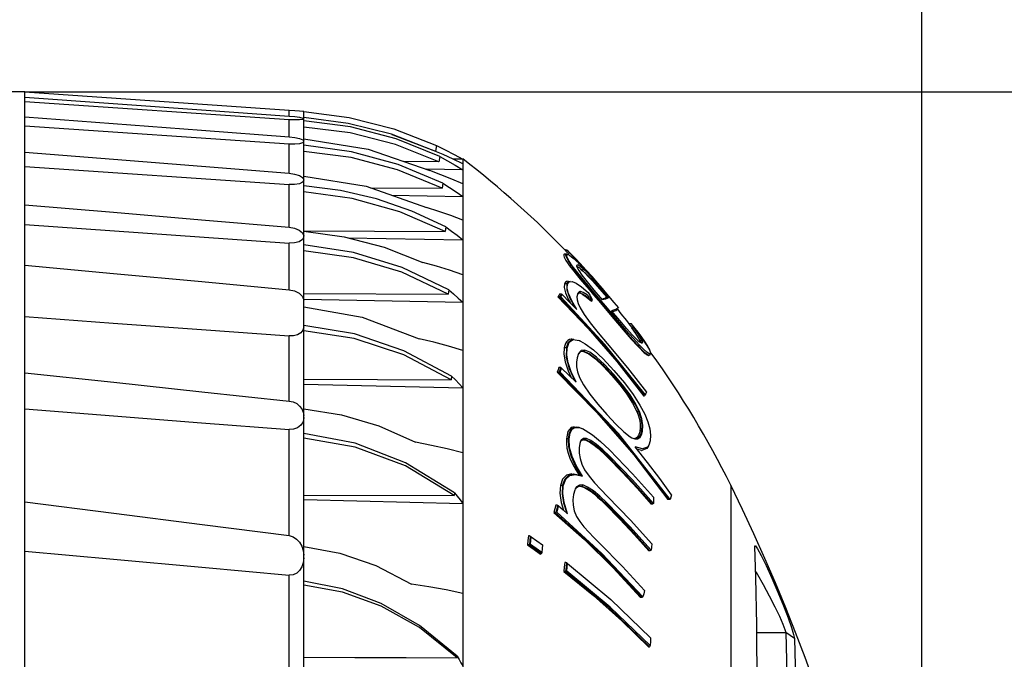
# Model space of a CAD drawing. Extents: x 0 to 420, y 0 to 297.
# Tile 20 of 65: x 113 to 129, y 236 to 246. Entities that reach past the tile are written whole.
import ezdxf

# ---------------------------------------------------------------- set-up
doc = ezdxf.new("R2010")
doc.units = 0
doc.header["$LTSCALE"] = 23.1
doc.layers.get('0').update_dxf_attribs({"linetype": 'CONTINUOUS'})
doc.layers.add('DIM_PILOTEES', color=7, linetype='CONTINUOUS')
doc.dimstyles.get("Standard").update_dxf_attribs({"dimtxt": 2.5, "dimasz": 2.5, "dimexe": 1.25, "dimexo": 0.625, "dimtad": 1, "dimcen": 2.5, "dimazin": 3, "dimtfac": 1, "dimtmove": 0, "dimatfit": 3})

# ---------------------------------------------------------------- blocks, each defined once
blk = doc.blocks.new('_FILLED')
at = {"color": 0, "linetype": 'BYBLOCK'}
blk.add_solid([(0, 0), (-1, 0.1429), (-1, -0.1429)], dxfattribs=at)
blk = doc.blocks.new('*D4')
at = {"layer": 'DIM_PILOTEES', "color": 2, "linetype": 'CONTINUOUS'}
for p, q in [((113.15, 244.945), (168.725, 244.945)), ((166.725, 244.945), (166.725, 200.61)), ((166.725, 156.275), (166.725, 200.61)), ((107.179, 156.275), (168.725, 156.275))]:
    blk.add_line(p, q, dxfattribs=at)
at = {"layer": 'DIM_PILOTEES', "color": 2, "linetype": 'CONTINUOUS', "xscale": 3.5, "yscale": 3.5, "zscale": 3.5}
for p, rotation in [((166.725, 244.945), 90.0000000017), ((166.725, 156.275), 270.0000000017)]:
    blk.add_blockref('_FILLED', p, dxfattribs=dict(at, rotation=rotation))
blk = doc.blocks.new('*D9')
at = {"layer": 'DIM_PILOTEES', "color": 2, "linetype": 'CONTINUOUS'}
for p, q in [((59.135, 242.201), (59.135, 275.69)), ((127.616, 225.385), (127.616, 275.69)), ((59.135, 273.69), (93.375, 273.69)), ((127.616, 273.69), (93.375, 273.69))]:
    blk.add_line(p, q, dxfattribs=at)
at = {"layer": 'DIM_PILOTEES', "color": 2, "linetype": 'CONTINUOUS', "xscale": 3.5, "yscale": 3.5, "zscale": 3.5}
for p, rotation in [((59.135, 273.69), 180.0000000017), ((127.616, 273.69), 1.7e-09)]:
    blk.add_blockref('_FILLED', p, dxfattribs=dict(at, rotation=rotation))

msp = doc.modelspace()

# ---------------------------------------------------------------- linework, layer by layer
at = {"color": 7, "linetype": 'CONTINUOUS'}
for p, q in [((113.15, 244.945), (111.35, 244.945)), ((113.15, 234.873), (113.15, 244.942)), ((117.414, 244.643), (113.15, 244.94)), ((117.414, 244.494), (113.15, 244.785)), ((117.414, 244.552), (117.414, 244.643)), ((117.632, 244.521), (117.65, 244.51)), ((117.65, 244.513), (117.65, 244.625)), ((117.414, 244.101), (113.15, 244.39)), ((117.414, 244.218), (117.414, 244.494)), ((117.504, 244.49), (117.414, 244.494)), ((117.65, 244.506), (117.632, 244.497)), ((117.65, 241.6), (117.65, 244.51)), ((119.068, 244.257), (119.088, 244.252)), ((119.088, 244.252), (119.773, 243.989)), ((117.414, 243.629), (117.414, 244.101)), ((117.58, 244.191), (117.632, 244.17)), ((117.631, 244.121), (117.58, 244.106)), ((117.65, 244.141), (117.631, 244.121)), ((117.632, 244.17), (117.65, 244.149)), ((119.791, 244.076), (119.773, 243.989)), ((119.773, 243.989), (119.765, 243.989)), ((119.842, 243.901), (119.827, 243.816)), ((113.15, 243.738), (117.414, 243.448)), ((119.827, 243.816), (119.26, 243.82)), ((120.213, 243.857), (120.057, 243.86)), ((120.09, 243.76), (120.213, 243.683)), ((120.213, 243.857), (120.213, 231.978)), ((120.213, 243.683), (119.624, 243.694)), ((117.414, 242.759), (117.414, 243.448)), ((117.631, 243.485), (117.579, 243.461)), ((117.631, 243.563), (117.65, 243.529)), ((117.65, 243.517), (117.631, 243.485)), ((119.892, 243.47), (119.879, 243.389)), ((118.723, 243.397), (119.879, 243.389)), ((119.065, 243.277), (120.213, 243.256)), ((120.106, 243.331), (120.213, 243.256)), ((113.15, 242.801), (117.414, 242.504)), ((117.63, 242.671), (117.65, 242.623)), ((117.65, 242.702), (119.93, 242.689)), ((119.94, 242.764), (119.93, 242.689)), ((117.414, 241.75), (117.414, 242.504)), ((117.65, 242.607), (117.63, 242.561)), ((118.358, 242.591), (120.213, 242.556)), ((121.856, 242.325), (121.85, 242.324)), ((121.885, 242.324), (121.85, 242.324)), ((121.892, 242.325), (121.856, 242.325)), ((121.872, 242.4), (121.869, 242.401)), ((121.878, 242.396), (121.872, 242.4)), ((121.878, 242.396), (121.872, 242.396)), ((121.877, 242.309), (121.885, 242.324)), ((121.878, 242.396), (121.889, 242.391)), ((121.907, 242.371), (121.878, 242.396)), ((121.885, 242.324), (121.891, 242.325)), ((121.885, 242.324), (121.896, 242.32)), ((121.887, 242.305), (121.896, 242.32)), ((121.918, 242.367), (121.889, 242.391)), ((121.896, 242.32), (121.918, 242.317)), ((121.954, 242.325), (121.907, 242.371)), ((121.918, 242.317), (121.932, 242.31)), ((121.932, 242.31), (121.995, 242.262)), ((122.018, 242.256), (121.954, 242.325)), ((121.97, 242.139), (121.936, 242.139)), ((121.97, 242.139), (121.98, 242.137)), ((122.056, 242.025), (121.97, 242.139)), ((121.995, 242.262), (122.089, 242.174)), ((122.097, 242.169), (122.018, 242.256)), ((122.108, 242.172), (122.029, 242.256)), ((122.057, 242.15), (122.05, 242.144)), ((122.077, 242.148), (122.057, 242.15)), ((122.089, 242.174), (122.189, 242.071)), ((122.128, 242.134), (122.097, 242.169)), ((122.203, 242.069), (122.108, 242.172)), ((122.067, 242.026), (121.98, 242.137)), ((122.066, 242.122), (122.052, 242.126)), ((122.056, 242.108), (122.083, 242.059)), ((122.098, 242.103), (122.066, 242.122)), ((122.145, 242.063), (122.098, 242.103)), ((122.114, 242.084), (122.138, 242.063)), ((122.145, 242.063), (122.138, 242.063)), ((122.138, 242.063), (122.185, 242.017)), ((122.145, 242.063), (122.156, 242.087)), ((122.192, 242.061), (122.203, 242.069)), ((121.854, 241.846), (121.849, 241.786)), ((121.868, 241.871), (121.854, 241.846)), ((121.89, 241.846), (121.854, 241.846)), ((121.89, 241.846), (121.917, 241.883)), ((121.89, 241.846), (121.89, 241.752)), ((121.89, 241.846), (121.9, 241.842)), ((121.917, 241.883), (121.945, 241.89)), ((122.217, 241.88), (122.328, 241.745)), ((117.65, 241.691), (119.979, 241.679)), ((119.988, 241.747), (119.979, 241.679)), ((121.773, 241.679), (121.76, 241.659)), ((121.793, 241.679), (121.773, 241.679)), ((121.808, 241.677), (121.793, 241.679)), ((121.807, 241.654), (121.818, 241.672)), ((121.818, 241.672), (121.808, 241.677)), ((121.849, 241.786), (121.87, 241.699)), ((121.87, 241.699), (121.92, 241.586)), ((121.89, 241.752), (121.94, 241.616)), ((122.062, 241.675), (122.054, 241.636)), ((122.066, 241.685), (122.062, 241.675)), ((122.067, 241.689), (122.066, 241.685)), ((122.091, 241.717), (122.083, 241.711)), ((122.102, 241.696), (122.095, 241.696)), ((122.102, 241.696), (122.097, 241.696)), ((122.102, 241.696), (122.113, 241.721)), ((122.146, 241.681), (122.102, 241.696)), ((122.156, 241.706), (122.113, 241.721)), ((122.14, 241.68), (122.205, 241.637)), ((122.211, 241.64), (122.146, 241.681)), ((122.323, 241.668), (122.4, 241.577)), ((122.328, 241.745), (122.46, 241.586)), ((122.504, 241.48), (122.329, 241.689)), ((122.515, 241.49), (122.34, 241.697)), ((122.455, 241.724), (122.534, 241.632)), ((122.478, 241.751), (122.652, 241.546)), ((122.572, 241.641), (122.531, 241.692)), ((117.629, 241.643), (117.65, 241.58)), ((117.65, 241.6), (120.213, 241.548)), ((117.65, 233.146), (117.65, 241.58)), ((121.76, 241.659), (121.747, 241.639)), ((121.77, 241.639), (121.747, 241.639)), ((121.747, 241.639), (122.234, 241.127)), ((121.77, 241.639), (121.784, 241.641)), ((122.491, 240.862), (121.77, 241.639)), ((121.795, 241.637), (121.784, 241.641)), ((121.795, 241.637), (121.807, 241.654)), ((122.505, 240.87), (121.795, 241.637)), ((121.92, 241.586), (121.943, 241.544)), ((121.94, 241.616), (122.025, 241.458)), ((122.051, 241.431), (121.971, 241.572)), ((122.073, 241.529), (122.106, 241.458)), ((122.205, 241.637), (122.287, 241.568)), ((122.299, 241.568), (122.211, 241.64)), ((122.295, 241.568), (122.287, 241.568)), ((122.298, 241.577), (122.302, 241.596)), ((122.299, 241.568), (122.298, 241.577)), ((122.4, 241.577), (122.483, 241.48)), ((122.478, 241.602), (122.453, 241.595)), ((122.552, 241.632), (122.534, 241.632)), ((122.574, 241.632), (122.552, 241.632)), ((122.652, 241.546), (122.722, 241.46)), ((122.504, 241.48), (122.483, 241.48)), ((122.483, 241.48), (122.651, 241.28)), ((122.504, 241.48), (122.515, 241.49)), ((122.676, 241.274), (122.504, 241.48)), ((122.687, 241.286), (122.515, 241.49)), ((122.691, 241.435), (122.611, 241.409)), ((122.744, 241.252), (122.611, 241.409)), ((122.68, 241.41), (122.625, 241.393)), ((122.71, 241.433), (122.68, 241.41)), ((122.721, 241.457), (122.691, 241.435)), ((122.722, 241.46), (122.721, 241.457)), ((122.919, 241.203), (122.893, 241.203)), ((122.933, 241.201), (122.919, 241.203)), ((122.953, 241.177), (122.933, 241.201)), ((122.234, 241.127), (122.697, 240.592)), ((122.97, 241.136), (122.932, 241.136)), ((122.932, 241.136), (122.997, 241.045)), ((122.953, 241.148), (122.939, 241.148)), ((122.973, 241.153), (122.953, 241.177)), ((122.953, 241.148), (122.966, 241.151)), ((122.958, 241.141), (122.953, 241.148)), ((122.966, 241.151), (122.973, 241.153)), ((123.035, 241.045), (122.97, 241.136)), ((123.041, 241.064), (122.973, 241.152)), ((122.997, 241.045), (123.044, 240.976)), ((123.035, 241.06), (123.119, 240.943)), ((123.081, 240.976), (123.035, 241.045)), ((123.099, 240.984), (123.041, 241.064)), ((117.414, 239.955), (117.414, 241.005)), ((121.895, 240.81), (121.931, 240.904)), ((121.931, 240.904), (121.995, 240.946)), ((121.971, 240.954), (121.963, 240.953)), ((121.995, 240.946), (122.088, 240.933)), ((122.077, 240.938), (122.088, 240.933)), ((122.088, 240.933), (122.112, 240.923)), ((122.113, 240.923), (122.1, 240.928)), ((123.154, 240.062), (122.505, 240.87)), ((122.93, 240.954), (123.036, 240.838)), ((123.046, 240.838), (122.952, 240.943)), ((123.058, 240.86), (122.964, 240.963)), ((123.044, 240.976), (123.07, 240.932)), ((123.107, 240.932), (123.07, 240.932)), ((123.07, 240.932), (123.076, 240.916)), ((123.076, 240.916), (123.078, 240.905)), ((123.116, 240.905), (123.078, 240.905)), ((123.107, 240.932), (123.081, 240.976)), ((123.148, 240.915), (123.099, 240.984)), ((123.103, 240.891), (123.109, 240.892)), ((123.114, 240.916), (123.107, 240.932)), ((123.109, 240.892), (123.114, 240.897)), ((123.116, 240.905), (123.114, 240.916)), ((123.114, 240.897), (123.116, 240.905)), ((121.884, 240.815), (121.849, 240.815)), ((121.884, 240.815), (121.895, 240.81)), ((122.077, 240.721), (122.056, 240.651)), ((122.12, 240.771), (122.077, 240.721)), ((122.182, 240.777), (122.12, 240.771)), ((122.171, 240.752), (122.145, 240.755)), ((122.171, 240.752), (122.162, 240.752)), ((122.171, 240.752), (122.182, 240.777)), ((123.146, 240.046), (122.491, 240.862)), ((123.046, 240.838), (123.036, 240.838)), ((123.046, 240.838), (123.058, 240.86)), ((123.126, 240.791), (123.058, 240.86)), ((123.179, 240.745), (123.126, 240.791)), ((123.232, 240.771), (123.214, 240.81)), ((123.226, 240.693), (123.238, 240.716)), ((123.231, 240.697), (123.243, 240.72)), ((123.243, 240.72), (123.238, 240.716)), ((122.697, 240.592), (123.133, 240.036)), ((123.221, 240.692), (123.204, 240.696)), ((123.226, 240.693), (123.221, 240.692)), ((123.231, 240.697), (123.226, 240.693)), ((121.75, 240.46), (121.735, 240.421)), ((121.759, 240.421), (121.735, 240.421)), ((121.735, 240.421), (122.376, 239.772)), ((121.763, 240.498), (121.75, 240.46)), ((121.759, 240.421), (121.772, 240.425)), ((122.401, 239.768), (121.759, 240.421)), ((121.782, 240.498), (121.763, 240.498)), ((121.784, 240.422), (121.772, 240.425)), ((121.79, 240.496), (121.782, 240.498)), ((121.784, 240.422), (121.796, 240.455)), ((122.723, 239.434), (121.784, 240.422)), ((121.797, 240.494), (121.79, 240.496)), ((121.796, 240.455), (121.808, 240.488)), ((121.808, 240.488), (121.797, 240.494)), ((121.911, 240.442), (121.956, 240.343)), ((122.479, 240.517), (122.618, 240.369)), ((117.65, 240.31), (120.028, 240.299)), ((120.034, 240.357), (120.028, 240.299)), ((122.638, 240.369), (122.618, 240.369)), ((122.638, 240.369), (122.65, 240.383)), ((117.65, 240.225), (120.213, 240.17)), ((123.164, 240.079), (123.154, 240.062)), ((123.174, 240.097), (123.164, 240.079)), ((123.174, 240.097), (123.174, 240.097)), ((123.141, 240.036), (123.133, 240.036)), ((123.141, 240.036), (123.146, 240.046)), ((123.154, 240.062), (123.146, 240.046)), ((117.642, 239.776), (117.65, 239.722)), ((122.376, 239.772), (122.972, 239.085)), ((122.997, 239.081), (122.401, 239.768)), ((123.051, 239.788), (123.022, 239.788)), ((123.091, 239.672), (123.051, 239.788)), ((123.051, 239.788), (123.063, 239.786)), ((123.103, 239.668), (123.063, 239.786)), ((117.637, 239.622), (117.601, 239.565)), ((117.65, 239.692), (117.637, 239.622)), ((117.414, 237.784), (117.414, 239.495)), ((122.028, 239.53), (122.095, 239.527)), ((122.041, 239.539), (122.084, 239.533)), ((122.084, 239.533), (122.095, 239.527)), ((122.095, 239.527), (122.16, 239.501)), ((122.16, 239.502), (122.145, 239.509)), ((122.16, 239.501), (122.189, 239.486)), ((123.1, 239.476), (123.07, 239.476)), ((123.1, 239.476), (123.112, 239.47)), ((121.919, 239.344), (121.884, 239.344)), ((121.919, 239.344), (121.93, 239.34)), ((122.113, 239.308), (122.1, 239.269)), ((122.122, 239.323), (122.113, 239.308)), ((122.161, 239.33), (122.185, 239.327)), ((122.195, 239.327), (122.169, 239.33)), ((122.195, 239.327), (122.185, 239.327)), ((122.195, 239.327), (122.206, 239.35)), ((123.559, 238.369), (122.723, 239.434)), ((122.914, 239.378), (122.942, 239.362)), ((122.942, 239.362), (122.989, 239.343)), ((122.977, 239.35), (123.001, 239.347)), ((122.977, 239.35), (122.989, 239.343)), ((122.989, 239.343), (123.036, 239.343)), ((123.001, 239.347), (123.025, 239.35)), ((123.237, 239.312), (123.215, 239.242)), ((122.1, 239.269), (122.09, 239.198)), ((122.569, 239.049), (122.459, 239.152)), ((122.58, 239.065), (122.471, 239.17)), ((123.11, 239.182), (122.991, 239.214)), ((123.194, 238.961), (122.991, 239.214)), ((123.101, 239.159), (123.018, 239.181)), ((123.093, 239.159), (123.101, 239.159)), ((123.182, 239.19), (123.101, 239.159)), ((123.202, 239.219), (123.182, 239.19)), ((122.49, 239.107), (122.549, 239.049)), ((122.569, 239.049), (122.549, 239.049)), ((122.569, 239.049), (122.58, 239.065)), ((122.972, 239.085), (123.522, 238.364)), ((123.541, 238.364), (122.997, 239.081)), ((122.034, 238.847), (122.088, 238.76)), ((122.146, 238.741), (122.046, 238.906)), ((122.003, 238.778), (122.122, 238.753)), ((122.029, 238.771), (122.146, 238.741)), ((122.146, 238.741), (122.122, 238.753)), ((121.824, 238.592), (121.789, 238.592)), ((121.824, 238.592), (121.835, 238.588)), ((122.018, 238.517), (121.997, 238.445)), ((122.027, 238.537), (122.018, 238.517)), ((122.05, 238.571), (122.027, 238.537)), ((122.101, 238.581), (122.127, 238.578)), ((122.137, 238.578), (122.11, 238.581)), ((122.137, 238.578), (122.127, 238.578)), ((122.137, 238.578), (122.148, 238.601)), ((123.026, 238.55), (123.253, 238.293)), ((124.534, 238.598), (124.534, 212.173)), ((117.65, 238.439), (120.076, 238.431)), ((117.65, 238.365), (120.213, 238.302)), ((120.08, 238.475), (120.076, 238.431)), ((122.537, 238.313), (122.424, 238.419)), ((122.444, 238.355), (122.505, 238.297)), ((123.541, 238.364), (123.522, 238.364)), ((121.699, 238.216), (121.683, 238.157)), ((121.715, 238.275), (121.699, 238.216)), ((121.734, 238.275), (121.715, 238.275)), ((121.749, 238.268), (121.734, 238.275)), ((121.759, 238.262), (121.749, 238.268)), ((121.8, 238.32), (121.84, 238.193)), ((122.525, 238.297), (122.505, 238.297)), ((122.525, 238.297), (122.537, 238.313)), ((123.271, 238.293), (123.253, 238.293)), ((121.706, 238.157), (121.683, 238.157)), ((121.683, 238.157), (122.174, 237.72)), ((121.706, 238.157), (121.72, 238.162)), ((122.434, 237.493), (121.706, 238.157)), ((121.732, 238.161), (121.72, 238.162)), ((122.457, 237.496), (121.732, 238.161)), ((121.263, 237.707), (121.255, 237.635)), ((121.271, 237.778), (121.263, 237.707)), ((121.292, 237.778), (121.271, 237.778)), ((121.3, 237.774), (121.292, 237.778)), ((121.294, 237.642), (121.301, 237.706)), ((121.308, 237.771), (121.3, 237.774)), ((121.301, 237.706), (121.308, 237.771)), ((121.318, 237.765), (121.308, 237.771)), ((122.984, 237.798), (123.212, 237.54)), ((117.642, 237.542), (117.65, 237.466)), ((121.278, 237.635), (121.255, 237.635)), ((121.255, 237.635), (121.362, 237.56)), ((121.278, 237.635), (121.294, 237.642)), ((121.379, 237.564), (121.278, 237.635)), ((121.304, 237.641), (121.294, 237.642)), ((121.396, 237.578), (121.304, 237.641)), ((121.362, 237.56), (121.468, 237.484)), ((121.479, 237.493), (121.379, 237.564)), ((121.486, 237.513), (121.396, 237.578)), ((123.232, 237.54), (123.212, 237.54)), ((124.923, 237.606), (124.924, 237.618)), ((117.65, 237.425), (117.641, 237.347)), ((121.474, 237.484), (121.468, 237.484)), ((121.474, 237.484), (121.479, 237.493)), ((121.486, 237.513), (121.479, 237.493)), ((123.101, 236.788), (122.434, 237.493)), ((123.119, 236.795), (122.457, 237.496)), ((121.85, 237.277), (121.842, 237.206)), ((121.857, 237.349), (121.85, 237.277)), ((121.877, 237.349), (121.857, 237.349)), ((121.884, 237.345), (121.877, 237.349)), ((121.878, 237.212), (121.885, 237.277)), ((121.892, 237.342), (121.884, 237.345)), ((121.885, 237.277), (121.892, 237.342)), ((121.902, 237.335), (121.892, 237.342)), ((117.414, 233.154), (117.414, 237.147)), ((121.864, 237.206), (121.842, 237.206)), ((121.864, 237.206), (121.878, 237.212)), ((121.889, 237.212), (121.878, 237.212)), ((118.273, 236.925), (117.65, 237.049)), ((123.101, 236.788), (123.08, 236.788)), ((122.781, 236.408), (123.212, 235.985)), ((124.954, 236.219), (125.421, 236.219)), ((125.561, 236.126), (125.421, 236.219)), ((123.22, 235.985), (123.212, 235.985)), ((123.22, 235.985), (123.224, 235.992)), ((120.123, 235.838), (120.122, 235.814))]:
    msp.add_line(p, q, dxfattribs=at)
for points in [[(113.15, 244.858), (114.577, 244.756), (115.998, 244.654), (117.414, 244.552)], [(113.15, 244.539), (114.578, 244.432), (115.999, 244.325), (117.414, 244.218)], [(117.65, 244.628), (117.632, 244.629), (117.581, 244.632), (117.504, 244.637), (117.414, 244.643)], [(117.414, 244.552), (117.504, 244.544), (117.581, 244.533), (117.632, 244.521)], [(117.65, 244.625), (118.384, 244.529), (119.101, 244.345), (119.791, 244.076)], [(119.738, 244), (119.064, 244.259), (118.365, 244.435), (117.65, 244.528)], [(117.632, 244.497), (117.581, 244.491), (117.504, 244.49)], [(119.842, 243.901), (119.137, 244.185), (118.402, 244.378), (117.65, 244.478)], [(119.827, 243.816), (119.126, 244.094), (118.396, 244.28), (117.65, 244.374)], [(117.414, 244.218), (117.503, 244.208), (117.58, 244.191)], [(117.58, 244.106), (117.503, 244.1), (117.414, 244.101)], [(117.65, 244.186), (118.688, 244.019), (119.684, 243.673)], [(119.892, 243.47), (119.171, 243.773), (118.42, 243.978), (117.65, 244.084)], [(119.791, 244.076), (119.932, 244.007), (120.073, 243.934), (120.213, 243.857)], [(113.15, 243.968), (114.579, 243.855), (116, 243.742), (117.414, 243.629)], [(119.879, 243.389), (119.162, 243.685), (118.414, 243.884), (117.65, 243.982)], [(120.213, 243.783), (120.056, 243.86), (119.898, 243.933), (119.738, 244)], [(119.842, 243.901), (119.966, 243.832), (120.09, 243.76)], [(117.414, 243.629), (117.502, 243.617), (117.579, 243.593), (117.631, 243.563)], [(117.65, 243.584), (118.657, 243.42), (119.628, 243.08)], [(120.213, 243.459), (120.038, 243.535), (119.862, 243.607), (119.684, 243.673)], [(117.579, 243.461), (117.502, 243.448), (117.414, 243.448)], [(119.94, 242.764), (119.392, 243.02), (118.823, 243.216), (118.241, 243.352), (117.65, 243.427)], [(119.892, 243.47), (119.999, 243.402), (120.106, 243.331)], [(119.93, 242.689), (119.196, 243.009), (118.432, 243.223), (117.65, 243.328)], [(113.15, 243.123), (114.58, 243.001), (116.002, 242.88), (117.414, 242.759)], [(120.213, 242.871), (120.02, 242.946), (119.825, 243.015), (119.628, 243.08)], [(117.414, 242.759), (117.5, 242.743), (117.577, 242.713), (117.63, 242.671)], [(117.65, 242.695), (118.303, 242.605), (118.945, 242.437), (119.57, 242.192)], [(119.94, 242.764), (120.031, 242.698), (120.122, 242.629), (120.213, 242.556)], [(117.63, 242.561), (117.577, 242.526), (117.501, 242.506), (117.414, 242.504)], [(119.988, 241.747), (119.235, 242.109), (118.452, 242.352), (117.65, 242.475)], [(119.979, 241.679), (119.229, 242.034), (118.449, 242.268), (117.65, 242.381)], [(121.85, 242.324), (121.844, 242.319), (121.841, 242.31), (121.843, 242.296), (121.849, 242.278)], [(121.97, 242.139), (121.917, 242.217), (121.886, 242.274), (121.877, 242.309)], [(121.98, 242.137), (121.928, 242.214), (121.897, 242.27), (121.887, 242.305)], [(122.029, 242.256), (121.965, 242.322), (121.918, 242.367)], [(113.15, 242.145), (114.582, 242.013), (116.003, 241.882), (117.414, 241.75)], [(120.213, 241.992), (120.002, 242.064), (119.788, 242.131), (119.57, 242.192)], [(121.849, 242.278), (121.86, 242.254), (121.878, 242.224), (121.903, 242.186), (121.936, 242.139)], [(121.936, 242.139), (121.985, 242.075), (122.043, 242.002)], [(122.05, 242.144), (122.049, 242.137), (122.056, 242.108)], [(122.156, 242.087), (122.109, 242.128), (122.077, 242.148)], [(122.043, 242.002), (122.108, 241.922), (122.178, 241.84)], [(122.329, 241.689), (122.177, 241.874), (122.056, 242.025)], [(122.34, 241.697), (122.188, 241.877), (122.067, 242.026)], [(122.083, 242.059), (122.135, 241.986), (122.217, 241.88)], [(122.552, 241.632), (122.417, 241.784), (122.301, 241.908), (122.21, 242.001), (122.145, 242.063)], [(122.574, 241.632), (122.435, 241.792), (122.317, 241.924), (122.223, 242.022), (122.156, 242.087)], [(122.185, 242.017), (122.243, 241.957), (122.309, 241.887), (122.38, 241.808), (122.455, 241.724)], [(122.189, 242.071), (122.32, 241.93), (122.478, 241.751)], [(122.531, 241.692), (122.465, 241.772), (122.387, 241.863), (122.3, 241.962), (122.203, 242.069)], [(121.911, 241.89), (121.888, 241.886), (121.868, 241.871)], [(121.971, 241.572), (121.919, 241.688), (121.896, 241.777), (121.9, 241.842)], [(121.9, 241.842), (121.928, 241.879), (121.975, 241.884)], [(121.975, 241.884), (122.043, 241.855), (122.129, 241.796), (122.236, 241.705)], [(122.178, 241.84), (122.249, 241.755), (122.323, 241.668)], [(117.414, 241.75), (117.498, 241.733), (117.575, 241.696), (117.629, 241.643)], [(119.988, 241.747), (120.063, 241.683), (120.138, 241.617), (120.213, 241.548)], [(121.784, 241.641), (121.796, 241.659), (121.808, 241.677)], [(121.818, 241.672), (121.935, 241.552), (122.051, 241.431)], [(122.083, 241.711), (122.074, 241.701), (122.067, 241.689)], [(122.097, 241.696), (122.09, 241.695), (122.08, 241.692), (122.072, 241.686)], [(122.113, 241.721), (122.101, 241.72), (122.091, 241.717)], [(122.302, 241.596), (122.218, 241.666), (122.156, 241.706)], [(122.236, 241.705), (122.269, 241.651), (122.302, 241.596)], [(122.054, 241.636), (122.057, 241.588), (122.073, 241.529)], [(122.574, 241.632), (122.555, 241.617), (122.517, 241.601), (122.46, 241.586)], [(122.534, 241.632), (122.515, 241.617), (122.478, 241.602)], [(117.65, 241.473), (118.593, 241.306), (119.511, 240.96)], [(122.106, 241.458), (122.171, 241.353), (122.27, 241.217), (122.398, 241.057), (122.544, 240.884)], [(113.15, 241.318), (114.578, 241.213), (115.999, 241.109), (117.414, 241.005)], [(122.651, 241.28), (122.801, 241.104), (122.93, 240.954)], [(122.952, 240.943), (122.828, 241.09), (122.676, 241.274)], [(122.964, 240.963), (122.84, 241.106), (122.687, 241.286)], [(123.015, 240.952), (122.947, 241.022), (122.858, 241.121), (122.744, 241.252)], [(117.6, 241.056), (117.546, 241.024), (117.482, 241.007), (117.414, 241.005)], [(117.65, 241.155), (117.636, 241.101), (117.6, 241.056)], [(120.034, 240.357), (119.264, 240.767), (118.465, 241.039), (117.65, 241.175)], [(120.028, 240.299), (119.261, 240.701), (118.464, 240.963), (117.65, 241.089)], [(120.213, 240.772), (119.983, 240.84), (119.749, 240.903), (119.511, 240.96)], [(121.963, 240.953), (121.932, 240.947), (121.907, 240.933), (121.887, 240.912), (121.871, 240.886), (121.858, 240.853), (121.849, 240.815)], [(121.884, 240.815), (121.92, 240.909), (121.984, 240.952), (122.005, 240.954)], [(122.112, 240.923), (122.188, 240.88), (122.32, 240.78), (122.478, 240.634), (122.652, 240.449)], [(122.544, 240.884), (122.868, 240.492), (123.174, 240.097)], [(123.015, 240.952), (123.038, 240.93), (123.058, 240.915), (123.073, 240.904), (123.085, 240.897), (123.095, 240.893), (123.103, 240.891)], [(123.119, 240.943), (123.182, 240.849), (123.224, 240.779), (123.243, 240.735), (123.243, 240.72)], [(123.214, 240.81), (123.186, 240.858), (123.148, 240.915)], [(121.849, 240.815), (121.842, 240.713), (121.862, 240.588), (121.911, 240.442)], [(121.884, 240.815), (121.883, 240.662), (121.931, 240.48), (122.02, 240.28)], [(122.041, 240.259), (121.962, 240.426), (121.911, 240.573), (121.889, 240.701), (121.895, 240.81)], [(122.145, 240.755), (122.109, 240.747), (122.082, 240.716)], [(122.162, 240.752), (122.245, 240.715), (122.354, 240.634), (122.479, 240.517)], [(122.638, 240.369), (122.489, 240.525), (122.356, 240.643), (122.249, 240.719), (122.171, 240.752)], [(122.65, 240.383), (122.5, 240.542), (122.368, 240.664), (122.26, 240.742), (122.182, 240.777)], [(123.036, 240.838), (123.077, 240.796), (123.112, 240.761), (123.141, 240.735), (123.165, 240.716), (123.184, 240.703), (123.199, 240.695), (123.21, 240.692), (123.213, 240.692)], [(123.204, 240.696), (123.167, 240.721), (123.114, 240.768), (123.046, 240.838)], [(123.238, 240.716), (123.216, 240.72), (123.179, 240.745)], [(122.056, 240.651), (122.048, 240.582), (122.05, 240.508), (122.065, 240.425), (122.098, 240.335)], [(113.15, 240.409), (114.584, 240.257), (116.006, 240.106), (117.414, 239.955)], [(121.772, 240.425), (121.785, 240.459), (121.797, 240.494)], [(121.808, 240.488), (121.925, 240.374), (122.041, 240.259)], [(122.652, 240.449), (122.819, 240.25), (122.96, 240.061), (123.07, 239.889), (123.147, 239.743)], [(120.034, 240.357), (120.094, 240.296), (120.154, 240.234), (120.213, 240.17)], [(122.098, 240.335), (122.162, 240.214), (122.261, 240.068), (122.389, 239.906), (122.534, 239.739)], [(122.618, 240.369), (122.747, 240.216), (122.86, 240.068), (122.953, 239.922), (123.022, 239.788)], [(123.051, 239.788), (122.991, 239.905), (122.899, 240.047), (122.778, 240.205), (122.638, 240.369)], [(123.063, 239.786), (123.003, 239.907), (122.911, 240.053), (122.79, 240.216), (122.65, 240.383)], [(117.414, 239.955), (117.478, 239.94), (117.535, 239.913), (117.583, 239.875), (117.619, 239.828), (117.642, 239.776)], [(113.15, 239.831), (114.58, 239.719), (116.001, 239.606), (117.414, 239.495)], [(117.65, 239.832), (118.257, 239.735), (118.858, 239.556), (119.449, 239.293)], [(123.022, 239.788), (123.044, 239.73), (123.059, 239.677), (123.069, 239.631), (123.074, 239.589), (123.076, 239.55), (123.075, 239.513), (123.07, 239.476)], [(122.534, 239.739), (122.682, 239.58), (122.811, 239.457), (122.914, 239.378)], [(123.1, 239.476), (123.106, 239.569), (123.091, 239.672)], [(123.112, 239.47), (123.118, 239.563), (123.103, 239.668)], [(123.147, 239.743), (123.197, 239.621), (123.23, 239.506), (123.242, 239.402), (123.237, 239.312)], [(117.601, 239.565), (117.55, 239.523), (117.485, 239.499), (117.414, 239.495)], [(122.009, 239.539), (121.963, 239.529), (121.906, 239.464), (121.884, 239.344)], [(121.919, 239.344), (121.933, 239.441), (121.966, 239.506), (122.017, 239.536), (122.041, 239.539)], [(121.93, 239.34), (121.944, 239.436), (121.977, 239.5), (122.028, 239.53)], [(122.189, 239.486), (122.305, 239.409), (122.437, 239.3), (122.579, 239.167)], [(123.07, 239.476), (123.063, 239.444), (123.055, 239.417), (123.044, 239.395), (123.032, 239.376), (123.017, 239.362), (122.998, 239.351), (122.986, 239.349)], [(123.025, 239.35), (123.06, 239.374), (123.085, 239.417), (123.1, 239.476)], [(123.036, 239.343), (123.072, 239.367), (123.097, 239.411), (123.112, 239.47)], [(120.08, 238.475), (119.29, 238.96), (118.476, 239.276), (117.65, 239.433)], [(120.076, 238.431), (119.288, 238.907), (118.476, 239.212), (117.65, 239.355)], [(120.213, 239.12), (119.963, 239.183), (119.709, 239.24), (119.449, 239.293)], [(121.884, 239.344), (121.885, 239.27), (121.894, 239.194), (121.913, 239.116), (121.942, 239.032), (121.982, 238.941), (122.034, 238.847)], [(122.123, 238.753), (122.028, 238.916), (121.962, 239.07), (121.926, 239.215), (121.919, 239.344)], [(122.046, 238.906), (121.976, 239.061), (121.937, 239.208), (121.93, 239.34)], [(122.169, 239.33), (122.147, 239.327), (122.11, 239.3)], [(122.206, 239.35), (122.158, 239.35), (122.122, 239.323)], [(122.185, 239.327), (122.231, 239.309), (122.281, 239.28), (122.332, 239.243), (122.384, 239.202), (122.436, 239.157), (122.49, 239.107)], [(122.459, 239.152), (122.358, 239.235), (122.269, 239.296), (122.195, 239.327)], [(122.471, 239.17), (122.37, 239.255), (122.28, 239.317), (122.206, 239.35)], [(122.09, 239.198), (122.091, 239.114), (122.105, 239.026), (122.134, 238.935), (122.178, 238.846)], [(122.579, 239.167), (122.949, 238.783), (123.288, 238.402)], [(123.215, 239.242), (123.193, 239.212), (123.11, 239.182)], [(122.549, 239.049), (122.791, 238.802), (123.026, 238.55)], [(123.271, 238.293), (122.935, 238.669), (122.569, 239.049)], [(123.29, 238.301), (122.95, 238.682), (122.58, 239.065)], [(122.178, 238.846), (122.249, 238.742), (122.337, 238.635), (122.438, 238.526), (122.548, 238.414)], [(123.58, 238.441), (123.39, 238.703), (123.194, 238.961)], [(121.971, 238.778), (121.885, 238.757), (121.823, 238.692), (121.789, 238.592)], [(121.824, 238.592), (121.863, 238.7), (121.925, 238.761), (122.003, 238.778)], [(121.835, 238.588), (121.875, 238.696), (121.94, 238.756), (122.029, 238.771)], [(121.789, 238.592), (121.78, 238.468), (121.8, 238.32)], [(121.824, 238.592), (121.816, 238.46), (121.838, 238.313), (121.889, 238.147)], [(121.904, 238.136), (121.847, 238.316), (121.826, 238.465), (121.835, 238.588)], [(122.11, 238.581), (122.083, 238.577), (122.039, 238.549), (122.029, 238.535)], [(122.148, 238.601), (122.094, 238.6), (122.05, 238.571)], [(122.127, 238.578), (122.176, 238.56), (122.228, 238.53), (122.282, 238.493), (122.335, 238.451), (122.388, 238.406), (122.444, 238.355)], [(122.525, 238.297), (122.413, 238.401), (122.309, 238.486), (122.216, 238.546), (122.137, 238.578)], [(122.424, 238.419), (122.32, 238.505), (122.227, 238.568), (122.148, 238.601)], [(113.15, 238.327), (114.588, 238.145), (116.01, 237.964), (117.414, 237.784)], [(120.08, 238.475), (120.124, 238.418), (120.169, 238.36), (120.213, 238.302)], [(121.997, 238.445), (121.987, 238.361), (121.991, 238.274), (122.012, 238.183), (122.05, 238.093)], [(122.548, 238.414), (122.918, 238.033), (123.261, 237.649)], [(123.288, 238.402), (123.289, 238.351), (123.29, 238.301)], [(123.559, 238.369), (123.55, 238.367), (123.541, 238.364)], [(123.58, 238.441), (123.57, 238.405), (123.559, 238.369)], [(121.72, 238.162), (121.735, 238.215), (121.749, 238.268)], [(121.732, 238.161), (121.746, 238.211), (121.759, 238.262)], [(121.759, 238.262), (121.832, 238.199), (121.904, 238.136)], [(122.505, 238.297), (122.748, 238.05), (122.984, 237.798)], [(123.232, 237.54), (122.891, 237.92), (122.525, 238.297)], [(123.25, 237.548), (122.906, 237.932), (122.537, 238.313)], [(123.29, 238.301), (123.28, 238.297), (123.271, 238.293)], [(122.05, 238.093), (122.102, 238.01), (122.168, 237.925), (122.244, 237.839), (122.327, 237.751), (122.417, 237.661)], [(117.414, 237.784), (117.478, 237.765), (117.534, 237.729), (117.582, 237.678), (117.619, 237.615), (117.642, 237.542)], [(121.304, 237.641), (121.312, 237.703), (121.318, 237.765)], [(121.318, 237.765), (121.409, 237.701), (121.499, 237.637)], [(122.174, 237.72), (122.64, 237.263), (123.08, 236.788)], [(113.15, 237.535), (114.583, 237.405), (116.004, 237.276), (117.414, 237.147)], [(117.65, 237.606), (118.231, 237.498), (118.81, 237.3), (119.386, 237.003)], [(121.499, 237.637), (121.493, 237.575), (121.486, 237.513)], [(122.417, 237.661), (122.789, 237.286), (123.142, 236.897)], [(123.25, 237.548), (123.241, 237.544), (123.232, 237.54)], [(123.261, 237.649), (123.256, 237.599), (123.25, 237.548)], [(124.96, 235.328), (124.953, 236.343), (124.94, 237.108), (124.923, 237.606)], [(124.924, 237.618), (124.933, 237.617), (124.967, 237.57)], [(124.967, 237.57), (125.025, 237.463), (125.104, 237.302), (125.197, 237.097), (125.294, 236.871), (125.384, 236.65), (125.458, 236.456), (125.514, 236.299), (125.548, 236.187), (125.561, 236.126)], [(117.641, 237.347), (117.618, 237.279), (117.583, 237.223), (117.537, 237.18), (117.479, 237.152), (117.414, 237.147)], [(121.889, 237.212), (121.896, 237.273), (121.902, 237.335)], [(121.902, 237.335), (122.603, 236.751), (123.243, 236.136)], [(121.842, 237.206), (122.324, 236.815), (122.781, 236.408)], [(123.224, 235.992), (122.572, 236.618), (121.864, 237.206)], [(123.233, 236.013), (122.59, 236.629), (121.889, 237.212)], [(124.937, 237.205), (124.967, 237.155), (125.059, 236.993), (125.156, 236.812), (125.245, 236.636), (125.319, 236.482), (125.374, 236.357), (125.409, 236.268), (125.421, 236.219)], [(120.122, 235.814), (119.514, 236.301), (118.897, 236.648), (118.276, 236.873), (117.65, 236.985)], [(120.123, 235.838), (119.514, 236.332), (118.895, 236.689), (118.273, 236.925)], [(120.213, 236.851), (119.943, 236.907), (119.667, 236.957), (119.386, 237.003)], [(123.119, 236.795), (123.11, 236.792), (123.101, 236.788)], [(123.142, 236.897), (123.131, 236.847), (123.119, 236.795)], [(123.243, 236.136), (123.238, 236.074), (123.233, 236.013)], [(125.421, 236.219), (125.436, 235.776), (125.447, 235.095), (125.454, 234.191), (125.456, 233.085), (125.453, 231.801), (125.446, 230.367), (125.435, 228.815), (125.42, 227.179)], [(125.561, 236.126), (125.576, 235.686), (125.587, 235.011)], [(123.233, 236.012), (123.229, 236.002), (123.224, 235.992)], [(117.65, 235.821), (118.475, 235.819), (119.299, 235.816), (120.122, 235.814)], [(120.123, 235.838), (120.154, 235.785), (120.184, 235.733), (120.213, 235.681)]]:
    msp.add_lwpolyline(points, dxfattribs=at)
at = {"color": 3, "linetype": 'CONTINUOUS'}
for start, end in [(43.7035, 52.5061), (37.7495, 39.1671), (26.2623, 35.767)]:
    msp.add_arc((111.082, 231.961), 15, start, end, dxfattribs=at)
at = {"color": 7, "linetype": 'CONTINUOUS'}
for centre, radius, start, end in [((97.756, 225.385), 29.86, 333.7377, 26.2623), ((105.679, 214.325), 21.9, 60.2681, 119.7319)]:
    msp.add_arc(centre, radius, start, end, dxfattribs=at)

# ---------------------------------------------------------------- dimensions: what is measured, and where the dimension line sits
at = {"layer": 'DIM_PILOTEES', "color": 2, "linetype": 'CONTINUOUS'}
dim = msp.add_linear_dim(base=(127.616, 273.69), p1=(59.135, 242.201), p2=(127.616, 225.385), dimstyle='Standard', dxfattribs=at)
dim.commit()
dim.dimension.update_dxf_attribs({"geometry": '*D9', "text_midpoint": (92.73, 273.69), "dimtype": 128})
dim = msp.add_linear_dim(base=(166.725, 156.275), p1=(113.15, 244.945), p2=(107.179, 156.275), angle=270, dimstyle='Standard', dxfattribs=at)
dim.commit()
dim.dimension.update_dxf_attribs({"geometry": '*D4', "text_midpoint": (166.725, 197.664), "dimtype": 128})

doc.saveas('drawing.dxf')
